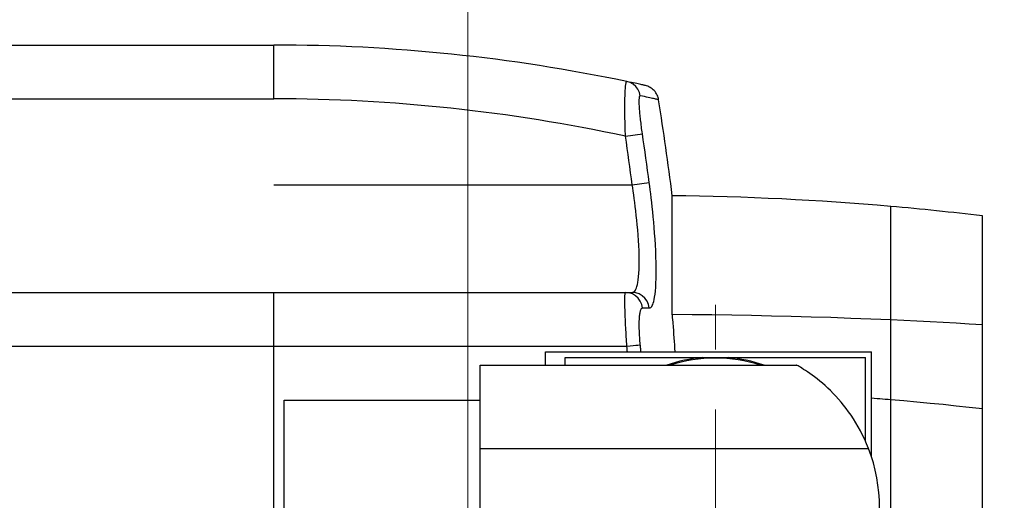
# Model space of a CAD drawing. Extents: x 0 to 1588, y 0 to 1123.
# Tile 13 of 35: x 675 to 698, y 267 to 278. Entities that reach past the tile are written whole.
import ezdxf

# ---------------------------------------------------------------- set-up
doc = ezdxf.new("R2010")
doc.units = 0
doc.header["$LTSCALE"] = 18.91
doc.header["$MEASUREMENT"] = 0
doc.linetypes.add('CENTER', pattern=[0.6, 0.375, -0.075, 0.075, -0.075])
doc.layers.add('13000_TOP', color=7, linetype='CONTINUOUS')
doc.layers.add('13100_TOP_DIM', color=7, linetype='CONTINUOUS')

msp = doc.modelspace()

# ---------------------------------------------------------------- linework, layer by layer
at = {"layer": '13000_TOP', "color": 7, "linetype": 'CONTINUOUS', "lineweight": 25}
for p, q in [((669.215555, 277.515504), (680.62508, 277.515504)), ((680.62508, 276.247779), (680.62508, 277.515504)), ((688.913312, 276.598213), (688.916226, 276.613849)), ((688.916226, 276.613849), (688.919284, 276.627007)), ((688.919284, 276.627007), (688.922481, 276.637662)), ((688.922481, 276.637662), (688.925812, 276.645794)), ((688.925812, 276.645794), (688.929269, 276.651391)), ((688.929269, 276.651391), (688.932848, 276.654445)), ((688.932848, 276.654445), (688.936535, 276.654945)), ((688.991361, 276.643429), (688.936535, 276.654945)), ((689.042077, 276.632707), (688.991361, 276.643429)), ((689.088754, 276.622779), (689.042077, 276.632707)), ((689.131512, 276.613633), (689.088754, 276.622779)), ((689.170502, 276.605251), (689.131512, 276.613633)), ((688.894346, 276.351247), (688.89576, 276.387635)), ((688.89576, 276.387635), (688.897356, 276.421895)), ((688.897356, 276.421895), (688.899131, 276.453979)), ((688.899131, 276.453979), (688.901079, 276.483836)), ((688.901079, 276.483836), (688.903199, 276.51142)), ((688.903199, 276.51142), (688.905488, 276.536687)), ((688.905488, 276.536687), (688.907941, 276.5596)), ((688.907941, 276.5596), (688.91055, 276.580121)), ((688.91055, 276.580121), (688.913312, 276.598213)), ((689.205863, 276.597615), (689.170502, 276.605251)), ((689.237664, 276.590719), (689.205863, 276.597615)), ((689.265972, 276.584559), (689.237664, 276.590719)), ((689.290839, 276.57913), (689.265972, 276.584559)), ((689.31231, 276.574429), (689.290839, 276.57913)), ((689.330428, 276.570453), (689.31231, 276.574429)), ((689.345218, 276.5672), (689.330428, 276.570453)), ((689.356703, 276.564671), (689.345218, 276.5672)), ((689.364895, 276.562864), (689.356703, 276.564671)), ((689.369804, 276.561781), (689.364895, 276.562864)), ((689.371443, 276.561419), (689.369804, 276.561781)), ((689.399687, 276.554108), (689.371443, 276.561419)), ((689.427881, 276.544579), (689.399687, 276.554108)), ((689.455773, 276.532788), (689.427881, 276.544579)), ((689.483096, 276.51873), (689.455773, 276.532788)), ((689.509586, 276.502439), (689.483096, 276.51873)), ((689.534969, 276.483993), (689.509586, 276.502439)), ((689.558992, 276.463511), (689.534969, 276.483993)), ((689.581416, 276.441152), (689.558992, 276.463511)), ((689.602027, 276.417111), (689.581416, 276.441152)), ((689.620645, 276.391617), (689.602027, 276.417111)), ((689.637132, 276.364918), (689.620645, 276.391617)), ((669.215555, 276.247779), (680.62508, 276.247779)), ((688.890071, 276.139981), (688.890547, 276.185875)), ((688.890547, 276.185875), (688.891214, 276.230029)), ((688.891214, 276.230029), (688.892071, 276.272362)), ((688.892071, 276.272362), (688.893116, 276.312796)), ((688.893116, 276.312796), (688.894346, 276.351247)), ((689.228387, 276.182574), (689.228429, 276.203238)), ((689.228659, 276.16035), (689.228387, 276.182574)), ((689.228429, 276.203238), (689.228783, 276.222306)), ((689.229245, 276.136598), (689.228659, 276.16035)), ((689.228783, 276.222306), (689.229449, 276.23975)), ((689.229449, 276.23975), (689.230422, 276.255545)), ((689.230422, 276.255545), (689.231704, 276.269664)), ((689.231704, 276.269664), (689.23329, 276.282082)), ((689.23329, 276.282082), (689.235176, 276.292781)), ((689.235176, 276.292781), (689.237356, 276.301746)), ((689.237356, 276.301746), (689.239825, 276.308961)), ((689.239825, 276.308961), (689.242575, 276.314411)), ((689.242575, 276.314411), (689.245608, 276.318089)), ((689.245608, 276.318089), (689.248926, 276.319988)), ((689.248926, 276.319988), (689.252534, 276.320102)), ((689.304, 276.309295), (689.252534, 276.320102)), ((689.35176, 276.299202), (689.304, 276.309295)), ((689.395952, 276.289809), (689.35176, 276.299202)), ((689.4367, 276.281104), (689.395952, 276.289809)), ((689.474113, 276.273071), (689.4367, 276.281104)), ((689.508294, 276.2657), (689.474113, 276.273071)), ((689.539317, 276.258984), (689.508294, 276.2657)), ((689.567238, 276.252917), (689.539317, 276.258984)), ((689.592109, 276.247495), (689.567238, 276.252917)), ((689.61397, 276.242716), (689.592109, 276.247495)), ((689.632859, 276.238576), (689.61397, 276.242716)), ((689.648802, 276.235074), (689.632859, 276.238576)), ((689.651385, 276.337281), (689.637132, 276.364918)), ((689.661821, 276.23221), (689.648802, 276.235074)), ((689.663351, 276.308976), (689.651385, 276.337281)), ((689.671932, 276.229983), (689.661821, 276.23221)), ((689.673011, 276.280277), (689.663351, 276.308976)), ((689.679145, 276.228391), (689.671932, 276.229983)), ((689.679907, 276.253657), (689.673011, 276.280277)), ((689.683469, 276.227438), (689.679145, 276.228391)), ((689.68491, 276.227119), (689.679907, 276.253657)), ((689.684911, 276.22712), (689.683469, 276.227438)), ((688.889695, 276.043265), (688.889786, 276.09242)), ((688.889796, 275.992592), (688.889695, 276.043265)), ((688.889786, 276.09242), (688.890071, 276.139981)), ((688.890088, 275.940493), (688.889796, 275.992592)), ((688.890574, 275.887074), (688.890088, 275.940493)), ((689.230147, 276.111353), (689.229245, 276.136598)), ((689.231364, 276.084659), (689.230147, 276.111353)), ((689.232892, 276.056572), (689.231364, 276.084659)), ((689.23473, 276.027147), (689.232892, 276.056572)), ((689.236877, 275.99644), (689.23473, 276.027147)), ((689.239328, 275.964506), (689.236877, 275.99644)), ((689.24208, 275.9314), (689.239328, 275.964506)), ((689.245131, 275.897173), (689.24208, 275.9314)), ((688.891247, 275.832439), (688.890574, 275.887074)), ((688.892111, 275.776697), (688.891247, 275.832439)), ((688.893164, 275.719969), (688.892111, 275.776697)), ((688.8944, 275.662385), (688.893164, 275.719969)), ((689.248474, 275.86188), (689.245131, 275.897173)), ((689.252106, 275.825581), (689.248474, 275.86188)), ((689.256021, 275.78834), (689.252106, 275.825581)), ((689.260215, 275.750221), (689.256021, 275.78834)), ((689.264682, 275.711294), (689.260215, 275.750221)), ((689.269407, 275.671663), (689.264682, 275.711294)), ((688.89582, 275.604077), (688.8944, 275.662385)), ((688.897417, 275.545173), (688.89582, 275.604077)), ((688.899193, 275.485787), (688.897417, 275.545173)), ((688.901139, 275.426032), (688.899193, 275.485787)), ((689.274379, 275.631453), (689.269407, 275.671663)), ((689.279578, 275.590786), (689.274379, 275.631453)), ((689.284997, 275.549766), (689.279578, 275.590786)), ((689.290632, 275.508396), (689.284997, 275.549766)), ((689.296491, 275.466641), (689.290632, 275.508396)), ((689.302579, 275.424467), (689.296491, 275.466641)), ((688.903257, 275.366015), (688.901139, 275.426032)), ((688.903257, 275.366015), (689.302579, 275.424467)), ((680.62508, 274.219419), (689.063994, 274.219421)), ((689.063996, 274.219419), (689.463998, 274.273023)), ((689.075125, 274.146782), (689.063996, 274.219421)), ((689.086654, 274.069185), (689.075125, 274.146782)), ((689.098498, 273.986728), (689.086654, 274.069185)), ((689.474854, 274.190865), (689.463998, 274.273023)), ((689.486081, 274.103331), (689.474854, 274.190865)), ((689.497614, 274.010428), (689.486081, 274.103331)), ((689.110584, 273.899362), (689.098498, 273.986728)), ((689.122834, 273.807036), (689.110584, 273.899362)), ((689.509385, 273.912115), (689.497614, 274.010428)), ((689.52132, 273.808355), (689.509385, 273.912115)), ((690.006245, 271.162013), (690.006245, 273.965874)), ((689.135141, 273.709831), (689.122834, 273.807036)), ((689.147388, 273.607876), (689.135141, 273.709831)), ((689.159433, 273.501359), (689.147388, 273.607876)), ((689.533325, 273.699221), (689.52132, 273.808355)), ((689.545293, 273.584836), (689.533325, 273.699221)), ((695.15321, 250.63491), (695.15321, 273.712329)), ((689.171129, 273.390528), (689.159433, 273.501359)), ((689.182296, 273.275784), (689.171129, 273.390528)), ((689.557096, 273.46539), (689.545293, 273.584836)), ((689.568604, 273.341124), (689.557096, 273.46539)), ((697.308342, 249.594976), (697.308342, 273.489362)), ((689.192745, 273.157565), (689.182296, 273.275784)), ((689.202269, 273.036288), (689.192745, 273.157565)), ((689.579655, 273.212433), (689.568604, 273.341124)), ((689.590082, 273.079784), (689.579655, 273.212433)), ((689.210639, 272.912627), (689.202269, 273.036288)), ((689.21755, 272.788283), (689.210639, 272.912627)), ((689.599692, 272.943627), (689.590082, 273.079784)), ((689.60829, 272.80448), (689.599692, 272.943627)), ((689.222715, 272.665315), (689.21755, 272.788283)), ((689.615622, 272.663785), (689.60829, 272.80448)), ((689.225947, 272.546188), (689.222715, 272.665315)), ((689.227118, 272.433079), (689.225947, 272.546188)), ((689.621394, 272.523646), (689.615622, 272.663785)), ((689.625402, 272.386527), (689.621394, 272.523646)), ((689.218229, 272.136161), (689.223193, 272.227167)), ((689.223193, 272.227167), (689.226193, 272.326591)), ((689.226193, 272.326591), (689.227118, 272.433079)), ((689.627501, 272.255104), (689.625402, 272.386527)), ((689.627621, 272.130811), (689.627501, 272.255104)), ((689.193716, 271.922449), (689.203195, 271.983698)), ((689.203195, 271.983698), (689.211467, 272.0549)), ((689.211467, 272.0549), (689.218229, 272.136161)), ((689.621963, 271.905431), (689.625756, 272.013945)), ((689.625756, 272.013945), (689.627621, 272.130811)), ((689.135957, 271.737075), (689.148274, 271.760725)), ((689.148274, 271.760725), (689.160369, 271.790328)), ((689.160369, 271.790328), (689.172098, 271.826623)), ((689.172098, 271.826623), (689.183276, 271.870392)), ((689.183276, 271.870392), (689.193716, 271.922449)), ((689.609163, 271.719344), (689.616366, 271.806904)), ((689.616366, 271.806904), (689.621963, 271.905431)), ((669.215555, 271.683969), (689.063996, 271.683969)), ((680.62508, 270.416244), (680.62508, 271.683969)), ((688.889693, 271.498822), (688.889794, 271.527503)), ((688.889794, 271.527503), (688.890086, 271.553974)), ((688.890086, 271.553974), (688.890572, 271.578167)), ((688.890572, 271.578167), (688.891245, 271.60001)), ((688.891245, 271.60001), (688.892109, 271.619434)), ((688.892109, 271.619434), (688.893162, 271.636386)), ((688.893162, 271.636386), (688.894398, 271.650823)), ((688.894398, 271.650823), (688.895818, 271.6627)), ((688.895818, 271.6627), (688.897417, 271.671976)), ((688.897417, 271.671976), (688.899193, 271.678625)), ((688.899193, 271.678625), (688.901141, 271.68263)), ((688.901141, 271.68263), (688.903259, 271.683969)), ((689.063996, 271.683969), (689.075316, 271.685047)), ((689.075316, 271.685047), (689.087013, 271.688571)), ((689.087013, 271.688571), (689.099001, 271.694996)), ((689.099001, 271.694996), (689.111209, 271.704843)), ((689.111209, 271.704843), (689.123564, 271.718663)), ((689.123564, 271.718663), (689.135957, 271.737075)), ((689.569571, 271.47397), (689.58064, 271.521109)), ((689.58064, 271.521109), (689.591063, 271.577092)), ((689.591063, 271.577092), (689.600642, 271.642857)), ((689.600642, 271.642857), (689.609163, 271.719344)), ((688.889786, 271.468004), (688.889693, 271.498822)), ((688.890071, 271.435117), (688.889786, 271.468004)), ((688.890547, 271.400227), (688.890071, 271.435117)), ((688.891212, 271.363404), (688.890547, 271.400227)), ((688.892069, 271.324725), (688.891212, 271.363404)), ((688.893111, 271.284279), (688.892069, 271.324725)), ((688.894342, 271.242155), (688.893111, 271.284279)), ((689.265717, 271.278172), (689.271135, 271.290682)), ((689.271135, 271.290682), (689.276859, 271.300988)), ((689.276859, 271.300988), (689.282867, 271.309045)), ((689.282867, 271.309045), (689.289152, 271.31482)), ((689.289152, 271.31482), (689.295719, 271.318299)), ((689.295719, 271.318299), (689.302579, 271.319464)), ((689.302579, 271.319464), (689.463998, 271.319464)), ((689.463998, 271.319464), (689.475041, 271.320647)), ((689.475041, 271.320647), (689.486435, 271.324506)), ((689.486435, 271.324506), (689.498109, 271.331522)), ((689.498109, 271.331522), (689.510002, 271.342249)), ((689.510002, 271.342249), (689.522041, 271.357271)), ((689.522041, 271.357271), (689.534133, 271.37724)), ((689.534133, 271.37724), (689.546171, 271.40284)), ((689.546171, 271.40284), (689.558029, 271.434822)), ((689.558029, 271.434822), (689.569571, 271.47397)), ((688.895756, 271.198443), (688.894342, 271.242155)), ((688.89735, 271.153231), (688.895756, 271.198443)), ((688.899124, 271.106613), (688.89735, 271.153231)), ((688.901074, 271.058678), (688.899124, 271.106613)), ((688.903194, 271.009517), (688.901074, 271.058678)), ((689.231273, 271.044677), (689.232996, 271.075865)), ((689.232996, 271.075865), (689.235114, 271.105509)), ((689.235114, 271.105509), (689.237623, 271.133525)), ((689.237623, 271.133525), (689.240521, 271.159839)), ((689.240521, 271.159839), (689.2438, 271.184383)), ((689.2438, 271.184383), (689.247458, 271.207089)), ((689.247458, 271.207089), (689.251485, 271.227891)), ((689.251485, 271.227891), (689.255876, 271.246717)), ((689.255876, 271.246717), (689.260623, 271.2635)), ((689.260623, 271.2635), (689.265717, 271.278172)), ((690.008031, 271.144074), (690.006245, 271.162013)), ((690.472013, 271.158677), (690.006245, 271.162013)), ((690.009795, 271.126164), (690.008031, 271.144074)), ((690.011536, 271.108283), (690.009795, 271.126164)), ((690.01326, 271.090429), (690.011536, 271.108283)), ((690.01496, 271.072602), (690.01326, 271.090429)), ((690.016641, 271.054799), (690.01496, 271.072602)), ((690.024769, 270.965797), (690.016641, 271.054799)), ((690.938225, 271.153808), (690.472013, 271.158677)), ((691.404813, 271.14739), (690.938225, 271.153808)), ((691.871718, 271.139406), (691.404813, 271.14739)), ((692.338936, 271.129833), (691.871718, 271.139406)), ((692.806568, 271.118639), (692.338936, 271.129833)), ((693.274715, 271.10579), (692.806568, 271.118639)), ((693.743477, 271.091252), (693.274715, 271.10579)), ((694.212854, 271.074987), (693.743477, 271.091252)), ((694.682784, 271.056955), (694.212854, 271.074987)), ((695.15321, 271.037116), (694.682784, 271.056955)), ((688.905482, 270.95923), (688.903194, 271.009517)), ((688.907935, 270.907914), (688.905482, 270.95923)), ((688.910546, 270.855672), (688.907935, 270.907914)), ((688.91331, 270.802603), (688.910546, 270.855672)), ((689.228373, 270.906248), (689.228499, 270.942726)), ((689.228648, 270.868677), (689.228373, 270.906248)), ((689.228499, 270.942726), (689.229023, 270.978018)), ((689.229319, 270.830101), (689.228648, 270.868677)), ((689.229023, 270.978018), (689.229948, 271.012033)), ((689.230385, 270.790611), (689.229319, 270.830101)), ((689.229948, 271.012033), (689.231273, 271.044677)), ((690.032395, 270.877257), (690.024769, 270.965797)), ((690.039511, 270.789306), (690.032395, 270.877257)), ((695.460535, 271.023108), (695.15321, 271.037116)), ((695.768061, 271.008299), (695.460535, 271.023108)), ((696.075792, 270.992676), (695.768061, 271.008299)), ((696.383705, 270.976228), (696.075792, 270.992676)), ((696.691773, 270.958941), (696.383705, 270.976228)), ((696.999988, 270.940805), (696.691773, 270.958941)), ((697.308342, 270.921805), (696.999988, 270.940805)), ((688.916226, 270.748805), (688.91331, 270.802603)), ((688.919284, 270.694374), (688.916226, 270.748805)), ((688.922481, 270.639405), (688.919284, 270.694374)), ((688.925812, 270.583998), (688.922481, 270.639405)), ((689.231844, 270.750296), (689.230385, 270.790611)), ((689.233689, 270.709247), (689.231844, 270.750296)), ((689.235917, 270.667589), (689.233689, 270.709247)), ((689.238517, 270.625457), (689.235917, 270.667589)), ((689.241479, 270.582983), (689.238517, 270.625457)), ((690.046088, 270.702251), (690.039511, 270.789306)), ((690.0521, 270.616399), (690.046088, 270.702251)), ((690.05753, 270.532036), (690.0521, 270.616399)), ((669.215555, 270.416244), (688.936537, 270.416244)), ((680.62508, 262.176032), (680.62508, 270.416244)), ((688.929271, 270.528261), (688.925812, 270.583998)), ((688.932848, 270.472305), (688.929271, 270.528261)), ((688.936535, 270.416244), (688.932848, 270.472305)), ((688.938312, 270.39812), (688.936535, 270.416244)), ((688.940086, 270.380001), (688.938312, 270.39812)), ((688.941856, 270.361885), (688.940086, 270.380001)), ((688.94362, 270.343776), (688.941856, 270.361885)), ((689.2448, 270.540226), (689.241479, 270.582983)), ((689.248483, 270.497163), (689.2448, 270.540226)), ((689.252534, 270.453766), (689.248483, 270.497163)), ((689.254814, 270.430266), (689.252534, 270.453766)), ((689.257087, 270.406776), (689.254814, 270.430266)), ((689.259354, 270.383296), (689.257087, 270.406776)), ((689.261614, 270.359825), (689.259354, 270.383296)), ((689.263867, 270.336364), (689.261614, 270.359825)), ((690.062364, 270.449433), (690.05753, 270.532036)), ((690.066595, 270.368632), (690.062364, 270.449433)), ((690.070226, 270.289471), (690.066595, 270.368632)), ((687.019242, 270.289471), (694.696828, 270.289471)), ((687.019242, 269.972545), (687.019242, 270.289471)), ((687.483474, 270.150022), (694.557377, 270.150022)), ((687.483474, 270.120079), (687.483474, 270.150022)), ((688.945381, 270.32567), (688.94362, 270.343776)), ((688.947139, 270.307569), (688.945381, 270.32567)), ((688.948892, 270.289471), (688.947139, 270.307569)), ((689.266113, 270.312914), (689.263867, 270.336364)), ((689.268351, 270.289471), (689.266113, 270.312914)), ((694.557377, 269.900418), (694.557377, 270.150022)), ((694.696828, 267.810747), (694.696828, 270.289471)), ((685.480468, 269.97254), (692.934648, 269.97254)), ((685.480468, 263.253598), (685.480468, 269.97254)), ((687.483474, 270.090283), (687.483474, 270.120079)), ((687.483474, 270.060634), (687.483474, 270.090283)), ((687.483474, 270.031131), (687.483474, 270.060634)), ((687.483474, 270.00177), (687.483474, 270.031131)), ((687.483474, 269.97255), (687.483474, 270.00177)), ((692.938463, 269.970373), (692.934648, 269.97254)), ((692.949625, 269.96397), (692.938463, 269.970373)), ((692.967715, 269.953483), (692.949625, 269.96397)), ((692.99227, 269.939051), (692.967715, 269.953483)), ((693.022753, 269.920787), (692.99227, 269.939051)), ((693.058632, 269.898798), (693.022753, 269.920787)), ((693.099339, 269.873184), (693.058632, 269.898798)), ((694.557377, 269.66053), (694.557377, 269.900418)), ((693.144364, 269.844016), (693.099339, 269.873184)), ((693.193223, 269.811356), (693.144364, 269.844016)), ((693.245432, 269.775265), (693.193223, 269.811356)), ((693.300508, 269.735804), (693.245432, 269.775265)), ((693.357964, 269.693036), (693.300508, 269.735804)), ((693.417357, 269.647012), (693.357964, 269.693036)), ((694.557377, 269.429321), (694.557377, 269.66053)), ((693.478314, 269.597805), (693.417357, 269.647012)), ((693.540478, 269.545502), (693.478314, 269.597805)), ((693.603485, 269.490183), (693.540478, 269.545502)), ((693.666976, 269.431932), (693.603485, 269.490183)), ((693.730594, 269.370832), (693.666976, 269.431932)), ((694.557377, 269.205832), (694.557377, 269.429321)), ((693.794023, 269.306984), (693.730594, 269.370832)), ((693.857007, 269.240538), (693.794023, 269.306984)), ((693.91929, 269.171654), (693.857007, 269.240538)), ((694.557377, 268.989175), (694.557377, 269.205832)), ((680.865947, 269.148519), (685.480468, 269.148519)), ((680.865947, 264.077619), (680.865947, 269.148519)), ((693.980611, 269.100492), (693.91929, 269.171654)), ((694.040716, 269.02721), (693.980611, 269.100492)), ((694.099533, 268.951737), (694.040716, 269.02721)), ((694.557377, 268.778518), (694.557377, 268.989175)), ((694.761998, 269.187144), (694.696828, 269.192258)), ((694.827175, 269.181972), (694.761998, 269.187144)), ((694.892364, 269.176742), (694.827175, 269.181972)), ((694.957561, 269.171453), (694.892364, 269.176742)), ((695.02277, 269.166105), (694.957561, 269.171453)), ((695.087986, 269.160699), (695.02277, 269.166105)), ((695.15321, 269.155235), (695.087986, 269.160699)), ((695.460535, 269.128598), (695.15321, 269.155235)), ((695.768061, 269.100674), (695.460535, 269.128598)), ((696.075792, 269.07147), (695.768061, 269.100674)), ((696.383701, 269.040995), (696.075792, 269.07147)), ((696.691773, 269.009256), (696.383701, 269.040995)), ((696.999988, 268.976264), (696.691773, 269.009256)), ((697.308342, 268.942023), (696.999988, 268.976264)), ((694.157952, 268.872726), (694.099533, 268.951737)), ((694.21588, 268.790011), (694.157952, 268.872726)), ((694.273021, 268.703682), (694.21588, 268.790011)), ((694.557377, 268.573074), (694.557377, 268.778518)), ((694.329072, 268.613831), (694.273021, 268.703682)), ((694.383727, 268.520551), (694.329072, 268.613831)), ((694.436698, 268.423943), (694.383727, 268.520551)), ((694.557377, 268.372093), (694.557377, 268.573074)), ((694.48772, 268.324161), (694.436698, 268.423943)), ((694.536563, 268.221386), (694.48772, 268.324161)), ((694.557377, 268.174853), (694.557377, 268.372093)), ((694.582989, 268.115793), (694.536563, 268.221386)), ((694.626757, 268.007561), (694.582989, 268.115793)), ((685.480468, 268.007567), (694.626764, 268.007567))]:
    msp.add_line(p, q, dxfattribs=at)
at = {"layer": '13000_TOP', "color": 7, "linetype": 'CENTER', "lineweight": 13}
msp.add_line((691.020425, 261.832224), (691.020425, 271.393914), dxfattribs=at)
at = {"layer": '13000_TOP', "color": 7, "linetype": 'CONTINUOUS', "lineweight": 25}
for points in [[(689.252533, 276.320103), (689.232161, 276.39921), (689.196402, 276.472575), (689.14671, 276.537218), (689.085102, 276.590512), (689.014082, 276.630293), (688.936535, 276.654944)], [(689.302579, 271.319465), (689.28533, 271.402642), (689.251313, 271.480363), (689.202021, 271.549215), (689.139617, 271.606178), (689.066839, 271.648751), (688.986883, 271.675065), (688.903257, 271.683967)], [(689.463998, 271.319465), (689.446719, 271.402643), (689.412644, 271.480363), (689.363268, 271.549216), (689.300758, 271.606179), (689.227857, 271.648752), (689.147764, 271.675067), (689.063995, 271.683969)], [(688.936536, 270.416244), (689.014083, 270.424282), (689.085103, 270.431994), (689.146711, 270.439065), (689.196403, 270.44521), (689.232161, 270.450177), (689.252533, 270.453767)]]:
    msp.add_lwpolyline(points, dxfattribs=at)
for centre, radius, start, end in [((680.62508, 236.948304), 40.5672, 78.177457, 90), ((680.62508, 236.948304), 39.299475, 77.839938, 90), ((594.463505, 261.542169), 96.3471, 7.408769, 8.76703), ((594.463505, 261.542169), 95.446139, 7.632639, 8.327667), ((594.463505, 261.542169), 95.849717, 7.632637, 8.327667), ((689.213925, 205.513309), 68.45715, 85.022809, 89.336846), ((689.186775, 205.515679), 68.45715, 83.186541, 85), ((691.020425, 266.613069), 3.54963, 94.84382, 108.839068), ((691.020425, 266.613069), 3.524276, 72.408979, 107.591021), ((691.020425, 266.613069), 3.54963, 71.160932, 85.15618), ((691.020425, 266.613069), 3.866561, 338.859527, 21.140473)]:
    msp.add_arc(centre, radius, start, end, dxfattribs=at)
at = {"layer": '13100_TOP_DIM', "color": 7, "linetype": 'CONTINUOUS', "lineweight": 13}
msp.add_line((685.18889, 258.499629), (685.18889, 304.275657), dxfattribs=at)
for centre, radius, start in [((685.18889, 258.499629), 45.522483, 90), ((691.020425, 266.613069), 28.28548, 285)]:
    msp.add_arc(centre, radius, start, 180, dxfattribs=at)

doc.saveas('drawing.dxf')
